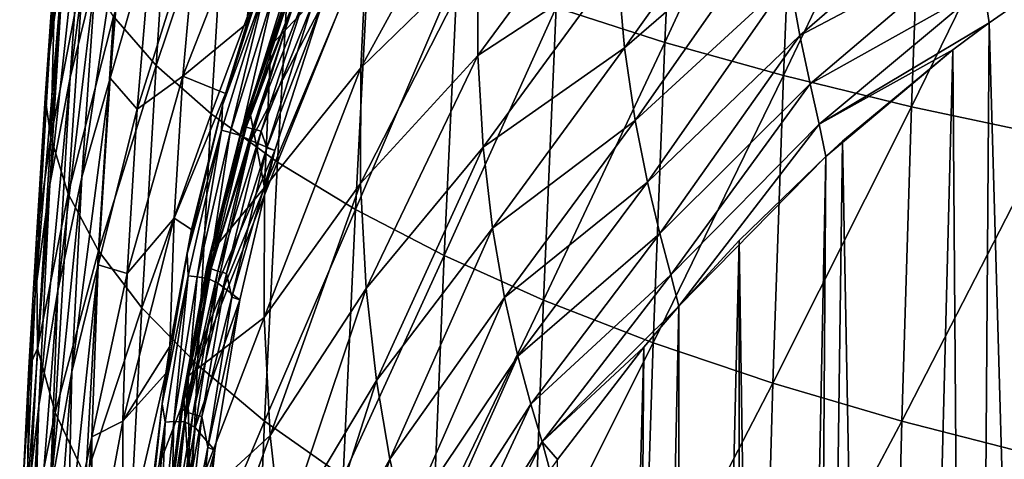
# Model space of a CAD drawing. Header units: metres. Extents: x -25 to 70, y -236 to 25.
# Tile 174 of 256: x -16.76 to -9.08, y -184.74 to -181.31. Entities that reach past the tile are written whole.
import ezdxf

# ---------------------------------------------------------------- set-up
doc = ezdxf.new("R2010")
doc.units = ezdxf.units.M
doc.layers.add('solid_10481002', color=7, linetype='CONTINUOUS')

msp = doc.modelspace()

# ---------------------------------------------------------------- linework, layer by layer
at = {"layer": 'solid_10481002'}
for points in [[(-16.529982, -181.559769, 340.193237), (-16.279499, -178.864304, 339.148926), (-16.41515, -180.772354, 338.796539)], [(-16.529982, -181.559769, 340.193237), (-16.394894, -179.583099, 340.540497), (-16.279499, -178.864304, 339.148926)], [(-11.729855, -181.48558, 353.964325), (-11.621614, -179.065903, 354.142365), (-12.57828, -181.212555, 352.936768)], [(-10.703046, -179.265091, 355.102234), (-11.621614, -179.065903, 354.142365), (-11.729855, -181.48558, 353.964325)], [(-16.369558, -181.75972, 337.031158), (-16.036436, -179.269043, 336.197357), (-16.168579, -180.943161, 335.775574)], [(-16.369558, -181.75972, 337.031158), (-16.24968, -180.010376, 337.462372), (-16.036436, -179.269043, 336.197357)], [(-10.803778, -181.74501, 354.929016), (-10.703046, -179.265091, 355.102234), (-11.729855, -181.48558, 353.964325)], [(-9.711899, -179.452774, 355.989288), (-10.703046, -179.265091, 355.102234), (-10.803778, -181.74501, 354.929016)], [(-9.804674, -181.988998, 355.821777), (-9.711899, -179.452774, 355.989288), (-10.803778, -181.74501, 354.929016)], [(-8.653337, -179.627701, 356.794739), (-9.711899, -179.452774, 355.989288), (-9.804674, -181.988998, 355.821777)], [(-16.480795, -180.73175, 341.924072), (-16.394894, -179.583099, 340.540497), (-16.529982, -181.559769, 340.193237)], [(-8.737676, -182.215744, 356.633484), (-8.653337, -179.627701, 356.794739), (-9.804674, -181.988998, 355.821777)], [(-15.697359, -181.66478, 346.893799), (-15.570267, -179.713425, 347.156281), (-16.030142, -181.284119, 345.675629)], [(-15.146152, -180.023895, 348.372528), (-15.570267, -179.713425, 347.156281), (-15.697359, -181.66478, 346.893799)], [(-12.044296, -181.527466, 324.443359), (-12.101934, -180.875458, 325.273529), (-10.879854, -179.89505, 324.66272)], [(-12.044296, -181.527466, 324.443359), (-10.879854, -179.89505, 324.66272), (-10.828266, -180.475479, 323.885254)], [(-16.52779, -182.59346, 338.358246), (-16.24968, -180.010376, 337.462372), (-16.369558, -181.75972, 337.031158)], [(-16.52779, -182.59346, 338.358246), (-16.41515, -180.772354, 338.796539), (-16.24968, -180.010376, 337.462372)], [(-15.269172, -182.044434, 348.097107), (-15.146152, -180.023895, 348.372528), (-15.697359, -181.66478, 346.893799)], [(-14.632419, -180.331314, 349.565735), (-15.146152, -180.023895, 348.372528), (-15.269172, -182.044434, 348.097107)], [(-14.10069, -181.684891, 327.872498), (-13.15285, -179.950455, 327.607849), (-13.190822, -180.797974, 326.996246)], [(-14.10069, -181.684891, 327.872498), (-14.053281, -180.714508, 328.52179), (-13.15285, -179.950455, 327.607849)], [(-13.188694, -181.587784, 326.306244), (-13.190822, -180.797974, 326.996246), (-12.124104, -180.143158, 326.018555)], [(-13.188694, -181.587784, 326.306244), (-12.124104, -180.143158, 326.018555), (-12.101934, -180.875458, 325.273529)], [(-16.277565, -182.53627, 335.288208), (-15.930892, -180.241333, 334.563934), (-16.056999, -181.765656, 334.087982)], [(-16.277565, -182.53627, 335.288208), (-16.168579, -180.943161, 335.775574), (-15.930892, -180.241333, 334.563934)], [(-16.056999, -181.765656, 334.087982), (-15.930892, -180.241333, 334.563934), (-15.728141, -180.627731, 333.085358)], [(-15.489716, -181.749161, 331.280151), (-14.886393, -180.207123, 330.63266), (-14.991003, -181.338867, 330.101044)], [(-15.489716, -181.749161, 331.280151), (-15.380562, -180.528595, 331.793152), (-14.886393, -180.207123, 330.63266)], [(-14.886393, -180.207123, 330.63266), (-14.838178, -180.897003, 330.036804), (-14.991003, -181.338867, 330.101044)], [(-14.750295, -182.420273, 349.279205), (-14.632419, -180.331314, 349.565735), (-15.269172, -182.044434, 348.097107)], [(-14.03177, -180.633392, 350.729004), (-14.632419, -180.331314, 349.565735), (-14.750295, -182.420273, 349.279205)], [(-10.676952, -181.431793, 322.137024), (-10.757618, -180.987793, 323.040527), (-9.372379, -180.299622, 321.994232)], [(-10.676952, -181.431793, 322.137024), (-9.372379, -180.299622, 321.994232), (-9.302148, -180.704971, 321.019684)], [(-11.9617, -182.094757, 323.539856), (-12.044296, -181.527466, 324.443359), (-10.828266, -180.475479, 323.885254)], [(-11.9617, -182.094757, 323.539856), (-10.828266, -180.475479, 323.885254), (-10.757618, -180.987793, 323.040527)], [(-16.518894, -182.227463, 342.942871), (-16.399353, -180.529388, 343.223541), (-16.480795, -180.73175, 341.924072)], [(-16.263956, -180.904922, 344.449768), (-16.399353, -180.529388, 343.223541), (-16.518894, -182.227463, 342.942871)], [(-15.847095, -182.007141, 332.577728), (-15.380562, -180.528595, 331.793152), (-15.489716, -181.749161, 331.280151)], [(-15.847095, -182.007141, 332.577728), (-15.728141, -180.627731, 333.085358), (-15.380562, -180.528595, 331.793152)], [(-16.056999, -181.765656, 334.087982), (-15.728141, -180.627731, 333.085358), (-15.847095, -182.007141, 332.577728)], [(-14.143588, -182.789474, 350.433044), (-14.03177, -180.633392, 350.729004), (-14.750295, -182.420273, 349.279205)], [(-13.34633, -180.927841, 351.855377), (-14.03177, -180.633392, 350.729004), (-14.143588, -182.789474, 350.433044)], [(-14.852365, -182.617447, 328.805634), (-14.053281, -180.714508, 328.52179), (-14.10069, -181.684891, 327.872498)], [(-14.852365, -182.617447, 328.805634), (-14.803415, -181.509323, 329.509827), (-14.053281, -180.714508, 328.52179)], [(-14.803415, -181.509323, 329.509827), (-14.616339, -181.01207, 329.441589), (-14.053281, -180.714508, 328.52179)], [(-10.596022, -181.809296, 321.183716), (-10.676952, -181.431793, 322.137024), (-9.302148, -180.704971, 321.019684)], [(-10.596022, -181.809296, 321.183716), (-9.302148, -180.704971, 321.019684), (-9.24141, -181.048767, 319.987671)], [(-16.640541, -183.44873, 339.750519), (-16.41515, -180.772354, 338.796539), (-16.52779, -182.59346, 338.358246)], [(-16.640541, -183.44873, 339.750519), (-16.529982, -181.559769, 340.193237), (-16.41515, -180.772354, 338.796539)], [(-16.562412, -181.917297, 341.729034), (-16.480795, -180.73175, 341.924072), (-16.529982, -181.559769, 340.193237)], [(-16.518894, -182.227463, 342.942871), (-16.480795, -180.73175, 341.924072), (-16.562412, -181.917297, 341.729034)], [(-15.181302, -181.974304, 330.154968), (-14.817924, -180.841949, 330.027405), (-14.845302, -181.05835, 329.978302)], [(-14.838178, -180.897003, 330.036804), (-14.817924, -180.841949, 330.027405), (-15.181302, -181.974304, 330.154968)], [(-14.103529, -182.587555, 327.141174), (-13.190822, -180.797974, 326.996246), (-13.188694, -181.587784, 326.306244)], [(-14.103529, -182.587555, 327.141174), (-14.10069, -181.684891, 327.872498), (-13.190822, -180.797974, 326.996246)], [(-16.383463, -182.667526, 344.14389), (-16.263956, -180.904922, 344.449768), (-16.518894, -182.227463, 342.942871)], [(-16.464369, -183.422714, 336.524933), (-16.168579, -180.943161, 335.775574), (-16.277565, -182.53627, 335.288208)], [(-16.464369, -183.422714, 336.524933), (-16.369558, -181.75972, 337.031158), (-16.168579, -180.943161, 335.775574)], [(-16.030142, -181.284119, 345.675629), (-16.263956, -180.904922, 344.449768), (-16.383463, -182.667526, 344.14389)], [(-14.991003, -181.338867, 330.101044), (-14.838178, -180.897003, 330.036804), (-15.181302, -181.974304, 330.154968)], [(-13.451419, -183.1492, 351.551483), (-13.34633, -180.927841, 351.855377), (-14.143588, -182.789474, 350.433044)], [(-12.57828, -181.212555, 352.936768), (-13.34633, -180.927841, 351.855377), (-13.451419, -183.1492, 351.551483)], [(-13.147382, -182.303329, 325.531433), (-13.188694, -181.587784, 326.306244), (-12.101934, -180.875458, 325.273529)], [(-13.147382, -182.303329, 325.531433), (-12.101934, -180.875458, 325.273529), (-12.044296, -181.527466, 324.443359)], [(-9.24141, -181.048767, 319.987671), (-8.56919, -180.89444, 318.796265), (-9.200499, -181.33255, 318.905243)], [(-9.200499, -181.33255, 318.905243), (-8.56919, -180.89444, 318.796265), (-8.661922, -200.188049, 241.669189)], [(-14.666372, -181.083145, 329.52594), (-14.616339, -181.01207, 329.441589), (-14.803415, -181.509323, 329.509827)], [(-11.865574, -182.576889, 322.576111), (-11.9617, -182.094757, 323.539856), (-10.757618, -180.987793, 323.040527)], [(-11.865574, -182.576889, 322.576111), (-10.757618, -180.987793, 323.040527), (-10.676952, -181.431793, 322.137024)], [(-15.18826, -182.170364, 330.081635), (-14.845302, -181.05835, 329.978302), (-15.120981, -182.190033, 330.015442)], [(-15.181302, -181.974304, 330.154968), (-14.845302, -181.05835, 329.978302), (-15.18826, -182.170364, 330.081635)], [(-14.845302, -181.05835, 329.978302), (-14.779542, -181.090118, 329.915314), (-15.120981, -182.190033, 330.015442)], [(-15.120981, -182.190033, 330.015442), (-14.779542, -181.090118, 329.915314), (-15.039274, -182.212646, 329.975647)], [(-14.779542, -181.090118, 329.915314), (-14.699701, -181.123016, 329.879059), (-15.039274, -182.212646, 329.975647)], [(-14.666372, -181.083145, 329.52594), (-15.026361, -182.144318, 329.632629), (-14.663861, -181.072525, 329.607483)], [(-15.026361, -182.144318, 329.632629), (-15.022867, -182.142578, 329.714783), (-14.663861, -181.072525, 329.607483)], [(-14.666372, -181.083145, 329.52594), (-14.969393, -182.01236, 329.552582), (-15.026361, -182.144318, 329.632629)], [(-14.663861, -181.072525, 329.607483), (-15.022867, -182.142578, 329.714783), (-14.638371, -181.07045, 329.691254)], [(-15.022867, -182.142578, 329.714783), (-14.995752, -182.147736, 329.797943), (-14.638371, -181.07045, 329.691254)], [(-14.638371, -181.07045, 329.691254), (-14.995752, -182.147736, 329.797943), (-14.590241, -181.078354, 329.766357)], [(-14.995752, -182.147736, 329.797943), (-14.945489, -182.160004, 329.871033), (-14.590241, -181.078354, 329.766357)], [(-14.666372, -181.083145, 329.52594), (-14.803415, -181.509323, 329.509827), (-14.969393, -182.01236, 329.552582)], [(-14.590241, -181.078354, 329.766357), (-14.945489, -182.160004, 329.871033), (-14.525664, -181.095215, 329.82312)], [(-14.945489, -182.160004, 329.871033), (-14.878544, -182.177811, 329.924652), (-14.525664, -181.095215, 329.82312)], [(-14.525664, -181.095215, 329.82312), (-14.878544, -182.177811, 329.924652), (-14.473896, -181.171158, 329.864532)], [(-10.525458, -182.123306, 320.190094), (-10.596022, -181.809296, 321.183716), (-9.24141, -181.048767, 319.987671)], [(-10.525458, -182.123306, 320.190094), (-9.24141, -181.048767, 319.987671), (-9.200499, -181.33255, 318.905243)], [(-15.039274, -182.212646, 329.975647), (-14.699701, -181.123016, 329.879059), (-14.622458, -181.163589, 329.87207)], [(-15.039274, -182.212646, 329.975647), (-14.622458, -181.163589, 329.87207), (-14.960402, -182.250549, 329.964264)], [(-14.409228, -181.200089, 329.877136), (-14.960402, -182.250549, 329.964264), (-14.622458, -181.163589, 329.87207)], [(-14.878544, -182.177811, 329.924652), (-14.835334, -182.308701, 329.95816), (-14.473896, -181.171158, 329.864532)], [(-14.473896, -181.171158, 329.864532), (-14.835334, -182.308701, 329.95816), (-14.409228, -181.200089, 329.877136)], [(-14.409228, -181.200089, 329.877136), (-14.771043, -182.329514, 329.966339), (-14.960402, -182.250549, 329.964264)], [(-14.835334, -182.308701, 329.95816), (-14.771043, -182.329514, 329.966339), (-14.409228, -181.200089, 329.877136)], [(-12.676234, -183.496796, 352.626404), (-12.57828, -181.212555, 352.936768), (-13.451419, -183.1492, 351.551483)], [(-11.729855, -181.48558, 353.964325), (-12.57828, -181.212555, 352.936768), (-12.676234, -183.496796, 352.626404)], [(-16.146786, -183.111969, 345.346161), (-16.030142, -181.284119, 345.675629), (-16.383463, -182.667526, 344.14389)], [(-15.697359, -181.66478, 346.893799), (-16.030142, -181.284119, 345.675629), (-16.146786, -183.111969, 345.346161)], [(-15.489716, -181.749161, 331.280151), (-14.991003, -181.338867, 330.101044), (-15.158009, -181.885681, 330.153717)], [(-15.158009, -181.885681, 330.153717), (-14.991003, -181.338867, 330.101044), (-15.181302, -181.974304, 330.154968)], [(-10.525458, -182.123306, 320.190094), (-9.200499, -181.33255, 318.905243), (-9.483465, -181.5448, 318.957947)], [(-9.483465, -181.5448, 318.957947), (-9.200499, -181.33255, 318.905243), (-9.340297, -200.668121, 241.78891)], [(-9.200499, -181.33255, 318.905243), (-8.661922, -200.188049, 241.669189), (-9.340297, -200.668121, 241.78891)], [(-11.820564, -183.829819, 353.648865), (-11.729855, -181.48558, 353.964325), (-12.676234, -183.496796, 352.626404)], [(-11.768173, -182.976639, 321.565643), (-11.865574, -182.576889, 322.576111), (-10.676952, -181.431793, 322.137024)], [(-10.803778, -181.74501, 354.929016), (-11.729855, -181.48558, 353.964325), (-11.820564, -183.829819, 353.648865)], [(-11.768173, -182.976639, 321.565643), (-10.676952, -181.431793, 322.137024), (-10.596022, -181.809296, 321.183716)], [(-16.63209, -183.013031, 341.512024), (-16.529982, -181.559769, 340.193237), (-16.640541, -183.44873, 339.750519)], [(-16.63209, -183.013031, 341.512024), (-16.562412, -181.917297, 341.729034), (-16.529982, -181.559769, 340.193237)], [(-14.969393, -182.01236, 329.552582), (-14.803415, -181.509323, 329.509827), (-14.852365, -182.617447, 328.805634)], [(-13.074548, -182.934296, 324.680542), (-13.147382, -182.303329, 325.531433), (-12.044296, -181.527466, 324.443359)], [(-13.074548, -182.934296, 324.680542), (-12.044296, -181.527466, 324.443359), (-11.9617, -182.094757, 323.539856)], [(-10.525458, -182.123306, 320.190094), (-9.483465, -181.5448, 318.957947), (-10.474581, -182.375793, 319.164581)], [(-10.474581, -182.375793, 319.164581), (-9.483465, -181.5448, 318.957947), (-10.343726, -182.257599, 319.135101)], [(-10.343726, -182.257599, 319.135101), (-9.483465, -181.5448, 318.957947), (-9.988535, -201.182007, 241.917053)], [(-9.483465, -181.5448, 318.957947), (-9.340297, -200.668121, 241.78891), (-9.988535, -201.182007, 241.917053)], [(-14.060869, -183.406662, 326.312469), (-14.103529, -182.587555, 327.141174), (-13.188694, -181.587784, 326.306244)], [(-14.060869, -183.406662, 326.312469), (-13.188694, -181.587784, 326.306244), (-13.147382, -182.303329, 325.531433)], [(-15.809816, -183.558014, 346.542389), (-15.697359, -181.66478, 346.893799), (-16.146786, -183.111969, 345.346161)], [(-15.269172, -182.044434, 348.097107), (-15.697359, -181.66478, 346.893799), (-15.809816, -183.558014, 346.542389)], [(-14.854851, -183.631699, 328.029572), (-14.10069, -181.684891, 327.872498), (-14.103529, -182.587555, 327.141174)], [(-14.854851, -183.631699, 328.029572), (-14.852365, -182.617447, 328.805634), (-14.10069, -181.684891, 327.872498)], [(-16.612911, -184.322891, 337.833984), (-16.369558, -181.75972, 337.031158), (-16.464369, -183.422714, 336.524933)], [(-16.612911, -184.322891, 337.833984), (-16.52779, -182.59346, 338.358246), (-16.369558, -181.75972, 337.031158)], [(-16.354691, -184.055878, 334.716705), (-16.056999, -181.765656, 334.087982), (-16.150955, -183.222549, 333.532166)], [(-16.354691, -184.055878, 334.716705), (-16.277565, -182.53627, 335.288208), (-16.056999, -181.765656, 334.087982)], [(-16.150955, -183.222549, 333.532166), (-16.056999, -181.765656, 334.087982), (-15.847095, -182.007141, 332.577728)], [(-15.924074, -183.290161, 331.987549), (-15.489716, -181.749161, 331.280151), (-15.557173, -182.857819, 330.70636)], [(-15.924074, -183.290161, 331.987549), (-15.847095, -182.007141, 332.577728), (-15.489716, -181.749161, 331.280151)], [(-15.557173, -182.857819, 330.70636), (-15.489716, -181.749161, 331.280151), (-15.158009, -181.885681, 330.153717)], [(-10.887372, -184.145889, 354.609863), (-10.803778, -181.74501, 354.929016), (-11.820564, -183.829819, 353.648865)], [(-9.804674, -181.988998, 355.821777), (-10.803778, -181.74501, 354.929016), (-10.887372, -184.145889, 354.609863)], [(-11.682632, -183.298477, 320.521973), (-11.768173, -182.976639, 321.565643), (-10.596022, -181.809296, 321.183716)], [(-11.682632, -183.298477, 320.521973), (-10.596022, -181.809296, 321.183716), (-10.525458, -182.123306, 320.190094)], [(-16.518894, -182.227463, 342.942871), (-16.562412, -181.917297, 341.729034), (-16.63209, -183.013031, 341.512024)], [(-15.557173, -182.857819, 330.70636), (-15.158009, -181.885681, 330.153717), (-15.421034, -182.947128, 330.172699)], [(-15.421034, -182.947128, 330.172699), (-15.158009, -181.885681, 330.153717), (-15.181302, -181.974304, 330.154968)], [(-16.150955, -183.222549, 333.532166), (-15.847095, -182.007141, 332.577728), (-15.924074, -183.290161, 331.987549)], [(-15.45712, -183.136765, 330.15451), (-15.181302, -181.974304, 330.154968), (-15.18826, -182.170364, 330.081635)], [(-15.421034, -182.947128, 330.172699), (-15.181302, -181.974304, 330.154968), (-15.45712, -183.136765, 330.15451)], [(-15.262129, -183.111557, 329.555908), (-14.969393, -182.01236, 329.552582), (-14.852365, -182.617447, 328.805634)], [(-15.026361, -182.144318, 329.632629), (-14.969393, -182.01236, 329.552582), (-15.262129, -183.111557, 329.555908)], [(-9.881277, -184.442612, 355.500183), (-9.804674, -181.988998, 355.821777), (-10.887372, -184.145889, 354.609863)], [(-8.737676, -182.215744, 356.633484), (-9.804674, -181.988998, 355.821777), (-9.881277, -184.442612, 355.500183)], [(-15.376535, -184.002716, 347.725433), (-15.269172, -182.044434, 348.097107), (-15.809816, -183.558014, 346.542389)], [(-14.750295, -182.420273, 349.279205), (-15.269172, -182.044434, 348.097107), (-15.376535, -184.002716, 347.725433)], [(-12.980695, -183.477859, 323.767426), (-13.074548, -182.934296, 324.680542), (-11.9617, -182.094757, 323.539856)], [(-12.980695, -183.477859, 323.767426), (-11.9617, -182.094757, 323.539856), (-11.865574, -182.576889, 322.576111)], [(-15.45712, -183.136765, 330.15451), (-15.18826, -182.170364, 330.081635), (-15.44718, -183.307938, 330.060547)], [(-15.44718, -183.307938, 330.060547), (-15.18826, -182.170364, 330.081635), (-15.378856, -183.315445, 329.992981)], [(-15.18826, -182.170364, 330.081635), (-15.120981, -182.190033, 330.015442), (-15.378856, -183.315445, 329.992981)], [(-15.026361, -182.144318, 329.632629), (-15.303151, -183.233429, 329.621643), (-15.022867, -182.142578, 329.714783)], [(-15.303151, -183.233429, 329.621643), (-15.298382, -183.240753, 329.70343), (-15.022867, -182.142578, 329.714783)], [(-15.026361, -182.144318, 329.632629), (-15.262129, -183.111557, 329.555908), (-15.303151, -183.233429, 329.621643)], [(-15.022867, -182.142578, 329.714783), (-15.298382, -183.240753, 329.70343), (-14.995752, -182.147736, 329.797943)], [(-15.298382, -183.240753, 329.70343), (-15.269546, -183.253265, 329.785217), (-14.995752, -182.147736, 329.797943)], [(-14.995752, -182.147736, 329.797943), (-15.269546, -183.253265, 329.785217), (-14.945489, -182.160004, 329.871033)], [(-15.269546, -183.253265, 329.785217), (-15.217285, -183.270004, 329.855957), (-14.945489, -182.160004, 329.871033)], [(-14.945489, -182.160004, 329.871033), (-15.217285, -183.270004, 329.855957), (-14.878544, -182.177811, 329.924652)], [(-11.682632, -183.298477, 320.521973), (-10.525458, -182.123306, 320.190094), (-11.621927, -183.545486, 319.457489)], [(-10.525458, -182.123306, 320.190094), (-10.474581, -182.375793, 319.164581), (-11.621927, -183.545486, 319.457489)], [(-16.622791, -183.874496, 342.589905), (-16.518894, -182.227463, 342.942871), (-16.63209, -183.013031, 341.512024)], [(-16.383463, -182.667526, 344.14389), (-16.518894, -182.227463, 342.942871), (-16.622791, -183.874496, 342.589905)], [(-15.378856, -183.315445, 329.992981), (-15.120981, -182.190033, 330.015442), (-15.295857, -183.327774, 329.951385)], [(-15.120981, -182.190033, 330.015442), (-15.039274, -182.212646, 329.975647), (-15.295857, -183.327774, 329.951385)], [(-15.295857, -183.327774, 329.951385), (-15.039274, -182.212646, 329.975647), (-14.960402, -182.250549, 329.964264)], [(-15.295857, -183.327774, 329.951385), (-14.960402, -182.250549, 329.964264), (-15.215818, -183.365341, 329.935791)], [(-15.217285, -183.270004, 329.855957), (-15.148324, -183.288788, 329.906616), (-14.878544, -182.177811, 329.924652)], [(-14.771043, -182.329514, 329.966339), (-15.215818, -183.365341, 329.935791), (-14.960402, -182.250549, 329.964264)], [(-14.878544, -182.177811, 329.924652), (-15.148324, -183.288788, 329.906616), (-14.835334, -182.308701, 329.95816)], [(-8.807349, -184.717651, 356.310699), (-8.737676, -182.215744, 356.633484), (-9.881277, -184.442612, 355.500183)], [(-14.771043, -182.329514, 329.966339), (-15.046144, -183.494522, 329.924438), (-15.215818, -183.365341, 329.935791)], [(-15.148324, -183.288788, 329.906616), (-15.106377, -183.475143, 329.919586), (-14.835334, -182.308701, 329.95816)], [(-14.835334, -182.308701, 329.95816), (-15.106377, -183.475143, 329.919586), (-14.771043, -182.329514, 329.966339)], [(-15.106377, -183.475143, 329.919586), (-15.046144, -183.494522, 329.924438), (-14.771043, -182.329514, 329.966339)], [(-13.980074, -184.125336, 325.394653), (-14.060869, -183.406662, 326.312469), (-13.147382, -182.303329, 325.531433)], [(-13.980074, -184.125336, 325.394653), (-13.147382, -182.303329, 325.531433), (-13.074548, -182.934296, 324.680542)], [(-10.343726, -182.257599, 319.135101), (-9.988535, -201.182007, 241.917053), (-10.609941, -201.732529, 242.054337)], [(-10.474581, -182.375793, 319.164581), (-10.343726, -182.257599, 319.135101), (-10.609941, -201.732529, 242.054337)], [(-11.621927, -183.545486, 319.457489), (-10.474581, -182.375793, 319.164581), (-11.149201, -183.032166, 319.328766)], [(-10.866545, -201.977768, 242.118454), (-11.149201, -183.032166, 319.328766), (-10.474581, -182.375793, 319.164581)], [(-10.866545, -201.977768, 242.118454), (-10.474581, -182.375793, 319.164581), (-10.609941, -201.732529, 242.054337)], [(-14.85157, -184.442795, 348.888672), (-14.750295, -182.420273, 349.279205), (-15.376535, -184.002716, 347.725433)], [(-14.143588, -182.789474, 350.433044), (-14.750295, -182.420273, 349.279205), (-14.85157, -184.442795, 348.888672)], [(-16.525642, -185.003021, 335.926971), (-16.277565, -182.53627, 335.288208), (-16.354691, -184.055878, 334.716705)], [(-16.525642, -185.003021, 335.926971), (-16.464369, -183.422714, 336.524933), (-16.277565, -182.53627, 335.288208)], [(-16.720608, -185.240784, 339.209473), (-16.52779, -182.59346, 338.358246), (-16.612911, -184.322891, 337.833984)], [(-16.720608, -185.240784, 339.209473), (-16.640541, -183.44873, 339.750519), (-16.52779, -182.59346, 338.358246)], [(-15.454173, -184.093369, 329.453064), (-14.852365, -182.617447, 328.805634), (-14.854851, -183.631699, 328.029572)], [(-15.454173, -184.093369, 329.453064), (-15.262129, -183.111557, 329.555908), (-14.852365, -182.617447, 328.805634)], [(-14.807638, -184.554306, 327.145233), (-14.854851, -183.631699, 328.029572), (-14.103529, -182.587555, 327.141174)], [(-14.807638, -184.554306, 327.145233), (-14.103529, -182.587555, 327.141174), (-14.060869, -183.406662, 326.312469)], [(-12.876984, -183.934647, 322.806427), (-12.980695, -183.477859, 323.767426), (-11.865574, -182.576889, 322.576111)], [(-12.876984, -183.934647, 322.806427), (-11.865574, -182.576889, 322.576111), (-11.768173, -182.976639, 321.565643)], [(-16.486546, -184.375305, 343.76004), (-16.383463, -182.667526, 344.14389), (-16.622791, -183.874496, 342.589905)], [(-16.146786, -183.111969, 345.346161), (-16.383463, -182.667526, 344.14389), (-16.486546, -184.375305, 343.76004)], [(-14.238008, -184.874893, 350.025055), (-14.143588, -182.789474, 350.433044), (-14.85157, -184.442795, 348.888672)], [(-13.451419, -183.1492, 351.551483), (-14.143588, -182.789474, 350.433044), (-14.238008, -184.874893, 350.025055)], [(-15.957708, -184.442062, 331.341278), (-15.557173, -182.857819, 330.70636), (-15.590332, -183.857712, 330.101837)], [(-15.957708, -184.442062, 331.341278), (-15.924074, -183.290161, 331.987549), (-15.557173, -182.857819, 330.70636)], [(-15.557173, -182.857819, 330.70636), (-15.421034, -182.947128, 330.172699), (-15.590332, -183.857712, 330.101837)], [(-13.873849, -184.738449, 324.405701), (-13.980074, -184.125336, 325.394653), (-13.074548, -182.934296, 324.680542)], [(-13.873849, -184.738449, 324.405701), (-13.074548, -182.934296, 324.680542), (-12.980695, -183.477859, 323.767426)], [(-16.690182, -184.026062, 341.276245), (-16.63209, -183.013031, 341.512024), (-16.640541, -183.44873, 339.750519)], [(-16.622791, -183.874496, 342.589905), (-16.63209, -183.013031, 341.512024), (-16.690182, -184.026062, 341.276245)], [(-15.590332, -183.857712, 330.101837), (-15.421034, -182.947128, 330.172699), (-15.45712, -183.136765, 330.15451)], [(-12.775215, -184.308197, 321.811829), (-12.876984, -183.934647, 322.806427), (-11.768173, -182.976639, 321.565643)], [(-12.775215, -184.308197, 321.811829), (-11.768173, -182.976639, 321.565643), (-11.682632, -183.298477, 320.521973)], [(-11.619044, -202.760162, 242.367432), (-11.621927, -183.545486, 319.457489), (-11.149201, -183.032166, 319.328766)], [(-11.152399, -202.263412, 242.201202), (-11.619044, -202.760162, 242.367432), (-11.149201, -183.032166, 319.328766)], [(-10.866545, -201.977768, 242.118454), (-11.152399, -202.263412, 242.201202), (-11.149201, -183.032166, 319.328766)], [(-16.246315, -184.880936, 344.932617), (-16.146786, -183.111969, 345.346161), (-16.486546, -184.375305, 343.76004)], [(-15.809816, -183.558014, 346.542389), (-16.146786, -183.111969, 345.346161), (-16.246315, -184.880936, 344.932617)], [(-15.651567, -184.306396, 330.019531), (-15.45712, -183.136765, 330.15451), (-15.44718, -183.307938, 330.060547)], [(-15.590332, -183.857712, 330.101837), (-15.45712, -183.136765, 330.15451), (-15.651567, -184.306396, 330.019531)], [(-15.303151, -183.233429, 329.621643), (-15.262129, -183.111557, 329.555908), (-15.454173, -184.093369, 329.453064)], [(-13.538539, -185.295685, 351.127319), (-13.451419, -183.1492, 351.551483), (-14.238008, -184.874893, 350.025055)], [(-12.676234, -183.496796, 352.626404), (-13.451419, -183.1492, 351.551483), (-13.538539, -185.295685, 351.127319)], [(-16.387115, -185.461319, 334.049133), (-16.150955, -183.222549, 333.532166), (-16.199551, -184.56395, 332.88681)], [(-16.387115, -185.461319, 334.049133), (-16.354691, -184.055878, 334.716705), (-16.150955, -183.222549, 333.532166)], [(-16.199551, -184.56395, 332.88681), (-16.150955, -183.222549, 333.532166), (-15.924074, -183.290161, 331.987549)], [(-15.303151, -183.233429, 329.621643), (-15.503775, -184.329559, 329.487335), (-15.298382, -183.240753, 329.70343)], [(-15.303151, -183.233429, 329.621643), (-15.480947, -184.259598, 329.425659), (-15.503775, -184.329559, 329.487335)], [(-15.503775, -184.329559, 329.487335), (-15.497319, -184.345871, 329.567719), (-15.298382, -183.240753, 329.70343)], [(-15.298382, -183.240753, 329.70343), (-15.497319, -184.345871, 329.567719), (-15.269546, -183.253265, 329.785217)], [(-15.303151, -183.233429, 329.621643), (-15.454173, -184.093369, 329.453064), (-15.480947, -184.259598, 329.425659)], [(-16.199551, -184.56395, 332.88681), (-15.924074, -183.290161, 331.987549), (-15.957708, -184.442062, 331.341278)], [(-15.651567, -184.306396, 330.019531), (-15.44718, -183.307938, 330.060547), (-15.62804, -184.449417, 329.909637)], [(-15.62804, -184.449417, 329.909637), (-15.44718, -183.307938, 330.060547), (-15.559059, -184.445038, 329.842499)], [(-15.44718, -183.307938, 330.060547), (-15.378856, -183.315445, 329.992981), (-15.559059, -184.445038, 329.842499)], [(-15.559059, -184.445038, 329.842499), (-15.378856, -183.315445, 329.992981), (-15.47524, -184.447433, 329.800781)], [(-15.497319, -184.345871, 329.567719), (-15.466507, -184.365707, 329.647278), (-15.269546, -183.253265, 329.785217)], [(-15.378856, -183.315445, 329.992981), (-15.295857, -183.327774, 329.951385), (-15.47524, -184.447433, 329.800781)], [(-15.47524, -184.447433, 329.800781), (-15.295857, -183.327774, 329.951385), (-15.215818, -183.365341, 329.935791)], [(-15.269546, -183.253265, 329.785217), (-15.466507, -184.365707, 329.647278), (-15.217285, -183.270004, 329.855957)], [(-15.466507, -184.365707, 329.647278), (-15.412206, -184.386871, 329.715271), (-15.217285, -183.270004, 329.855957)], [(-15.217285, -183.270004, 329.855957), (-15.412206, -184.386871, 329.715271), (-15.148324, -183.288788, 329.906616)], [(-15.412206, -184.386871, 329.715271), (-15.341404, -184.406616, 329.762939), (-15.148324, -183.288788, 329.906616)], [(-15.148324, -183.288788, 329.906616), (-15.341404, -184.406616, 329.762939), (-15.106377, -183.475143, 329.919586)], [(-12.687761, -184.603531, 320.797516), (-12.775215, -184.308197, 321.811829), (-11.682632, -183.298477, 320.521973)], [(-12.687761, -184.603531, 320.797516), (-11.682632, -183.298477, 320.521973), (-11.621927, -183.545486, 319.457489)], [(-15.47524, -184.447433, 329.800781), (-15.215818, -183.365341, 329.935791), (-15.394549, -184.491211, 329.779449)], [(-15.046144, -183.494522, 329.924438), (-15.394549, -184.491211, 329.779449), (-15.215818, -183.365341, 329.935791)], [(-16.737167, -184.963165, 341.024445), (-16.640541, -183.44873, 339.750519), (-16.720608, -185.240784, 339.209473)], [(-16.737167, -184.963165, 341.024445), (-16.690182, -184.026062, 341.276245), (-16.640541, -183.44873, 339.750519)], [(-16.662292, -185.959457, 337.209778), (-16.464369, -183.422714, 336.524933), (-16.525642, -185.003021, 335.926971)], [(-16.662292, -185.959457, 337.209778), (-16.612911, -184.322891, 337.833984), (-16.464369, -183.422714, 336.524933)], [(-15.341404, -184.406616, 329.762939), (-15.294269, -184.645615, 329.74231), (-15.106377, -183.475143, 329.919586)], [(-15.106377, -183.475143, 329.919586), (-15.294269, -184.645615, 329.74231), (-15.046144, -183.494522, 329.924438)], [(-14.717199, -185.362091, 326.158478), (-14.807638, -184.554306, 327.145233), (-14.060869, -183.406662, 326.312469)], [(-14.717199, -185.362091, 326.158478), (-14.060869, -183.406662, 326.312469), (-13.980074, -184.125336, 325.394653)], [(-13.755988, -185.246277, 323.365021), (-13.873849, -184.738449, 324.405701), (-12.980695, -183.477859, 323.767426)], [(-13.755988, -185.246277, 323.365021), (-12.980695, -183.477859, 323.767426), (-12.876984, -183.934647, 322.806427)], [(-15.904556, -185.388123, 346.100403), (-15.809816, -183.558014, 346.542389), (-16.246315, -184.880936, 344.932617)], [(-15.376535, -184.002716, 347.725433), (-15.809816, -183.558014, 346.542389), (-15.904556, -185.388123, 346.100403)], [(-15.046144, -183.494522, 329.924438), (-15.240864, -184.671463, 329.742188), (-15.394549, -184.491211, 329.779449)], [(-15.294269, -184.645615, 329.74231), (-15.240864, -184.671463, 329.742188), (-15.046144, -183.494522, 329.924438)], [(-12.755961, -185.702011, 352.187439), (-12.676234, -183.496796, 352.626404), (-13.538539, -185.295685, 351.127319)], [(-11.820564, -183.829819, 353.648865), (-12.676234, -183.496796, 352.626404), (-12.755961, -185.702011, 352.187439)], [(-12.687761, -184.603531, 320.797516), (-11.621927, -183.545486, 319.457489), (-11.893395, -183.863235, 319.537109)], [(-12.044337, -203.249237, 242.559799), (-11.893395, -183.863235, 319.537109), (-11.621927, -183.545486, 319.457489)], [(-11.619044, -202.760162, 242.367432), (-12.044337, -203.249237, 242.559799), (-11.621927, -183.545486, 319.457489)], [(-15.427817, -185.123062, 328.618774), (-15.454173, -184.093369, 329.453064), (-14.854851, -183.631699, 328.029572)], [(-15.427817, -185.123062, 328.618774), (-14.854851, -183.631699, 328.029572), (-14.807638, -184.554306, 327.145233)], [(-15.957708, -184.442062, 331.341278), (-15.590332, -183.857712, 330.101837), (-15.622846, -184.068848, 330.073792)], [(-15.622846, -184.068848, 330.073792), (-15.590332, -183.857712, 330.101837), (-15.651567, -184.306396, 330.019531)], [(-11.893185, -186.090988, 353.196533), (-11.820564, -183.829819, 353.648865), (-12.755961, -185.702011, 352.187439)], [(-12.687761, -184.603531, 320.797516), (-11.893395, -183.863235, 319.537109), (-12.568065, -184.74057, 319.755524)], [(-12.429973, -203.727371, 242.777206), (-12.568065, -184.74057, 319.755524), (-11.893395, -183.863235, 319.537109)], [(-12.044337, -203.249237, 242.559799), (-12.429973, -203.727371, 242.777206), (-11.893395, -183.863235, 319.537109)], [(-10.887372, -184.145889, 354.609863), (-11.820564, -183.829819, 353.648865), (-11.893185, -186.090988, 353.196533)], [(-16.706739, -185.465179, 342.160736), (-16.622791, -183.874496, 342.589905), (-16.690182, -184.026062, 341.276245)], [(-16.486546, -184.375305, 343.76004), (-16.622791, -183.874496, 342.589905), (-16.706739, -185.465179, 342.160736)], [(-13.641023, -185.653351, 322.291595), (-13.755988, -185.246277, 323.365021), (-12.876984, -183.934647, 322.806427)], [(-13.641023, -185.653351, 322.291595), (-12.876984, -183.934647, 322.806427), (-12.775215, -184.308197, 321.811829)], [(-15.465658, -185.893463, 347.256256), (-15.376535, -184.002716, 347.725433), (-15.904556, -185.388123, 346.100403)], [(-14.85157, -184.442795, 348.888672), (-15.376535, -184.002716, 347.725433), (-15.465658, -185.893463, 347.256256)], [(-16.706739, -185.465179, 342.160736), (-16.690182, -184.026062, 341.276245), (-16.737167, -184.963165, 341.024445)], [(-16.541357, -186.464844, 335.226074), (-16.354691, -184.055878, 334.716705), (-16.387115, -185.461319, 334.049133)], [(-16.541357, -186.464844, 335.226074), (-16.525642, -185.003021, 335.926971), (-16.354691, -184.055878, 334.716705)], [(-15.954541, -185.493713, 330.64386), (-15.957708, -184.442062, 331.341278), (-15.622846, -184.068848, 330.073792)], [(-15.954541, -185.493713, 330.64386), (-15.622846, -184.068848, 330.073792), (-15.757076, -185.198517, 329.846863)], [(-15.757076, -185.198517, 329.846863), (-15.622846, -184.068848, 330.073792), (-15.651567, -184.306396, 330.019531)], [(-15.480947, -184.259598, 329.425659), (-15.454173, -184.093369, 329.453064), (-15.427817, -185.123062, 328.618774)], [(-14.598127, -186.047058, 325.090912), (-14.717199, -185.362091, 326.158478), (-13.980074, -184.125336, 325.394653)], [(-14.598127, -186.047058, 325.090912), (-13.980074, -184.125336, 325.394653), (-13.873849, -184.738449, 324.405701)], [(-10.953469, -186.459732, 354.145813), (-10.887372, -184.145889, 354.609863), (-11.893185, -186.090988, 353.196533)], [(-9.881277, -184.442612, 355.500183), (-10.887372, -184.145889, 354.609863), (-10.953469, -186.459732, 354.145813)], [(-16.762215, -186.928818, 338.559753), (-16.612911, -184.322891, 337.833984), (-16.662292, -185.959457, 337.209778)], [(-16.762215, -186.928818, 338.559753), (-16.720608, -185.240784, 339.209473), (-16.612911, -184.322891, 337.833984)], [(-15.77217, -185.460617, 329.748688), (-15.651567, -184.306396, 330.019531), (-15.62804, -184.449417, 329.909637)], [(-15.757076, -185.198517, 329.846863), (-15.651567, -184.306396, 330.019531), (-15.77217, -185.460617, 329.748688)], [(-15.624146, -185.40683, 329.153503), (-15.480947, -184.259598, 329.425659), (-15.427817, -185.123062, 328.618774)], [(-15.503775, -184.329559, 329.487335), (-15.480947, -184.259598, 329.425659), (-15.624146, -185.40683, 329.153503)], [(-13.543969, -185.966278, 321.20343), (-13.641023, -185.653351, 322.291595), (-12.775215, -184.308197, 321.811829)], [(-13.543969, -185.966278, 321.20343), (-12.775215, -184.308197, 321.811829), (-12.687761, -184.603531, 320.797516)], [(-16.569191, -186.023026, 343.295044), (-16.486546, -184.375305, 343.76004), (-16.706739, -185.465179, 342.160736)], [(-16.246315, -184.880936, 344.932617), (-16.486546, -184.375305, 343.76004), (-16.569191, -186.023026, 343.295044)], [(-15.503775, -184.329559, 329.487335), (-15.635153, -185.412689, 329.22821), (-15.497319, -184.345871, 329.567719)], [(-15.503775, -184.329559, 329.487335), (-15.624146, -185.40683, 329.153503), (-15.635153, -185.412689, 329.22821)], [(-15.635153, -185.412689, 329.22821), (-15.626584, -185.437714, 329.306091), (-15.497319, -184.345871, 329.567719)], [(-15.497319, -184.345871, 329.567719), (-15.626584, -185.437714, 329.306091), (-15.466507, -184.365707, 329.647278)], [(-15.626584, -185.437714, 329.306091), (-15.593498, -185.4646, 329.382629), (-15.466507, -184.365707, 329.647278)], [(-15.466507, -184.365707, 329.647278), (-15.593498, -185.4646, 329.382629), (-15.412206, -184.386871, 329.715271)], [(-15.593498, -185.4646, 329.382629), (-15.53705, -185.48996, 329.447357), (-15.412206, -184.386871, 329.715271)], [(-15.412206, -184.386871, 329.715271), (-15.53705, -185.48996, 329.447357), (-15.341404, -184.406616, 329.762939)], [(-16.204071, -185.767426, 332.180786), (-15.957708, -184.442062, 331.341278), (-15.954541, -185.493713, 330.64386)], [(-16.204071, -185.767426, 332.180786), (-16.199551, -184.56395, 332.88681), (-15.957708, -184.442062, 331.341278)], [(-15.77217, -185.460617, 329.748688), (-15.62804, -184.449417, 329.909637), (-15.73828, -185.573517, 329.628082)], [(-15.73828, -185.573517, 329.628082), (-15.62804, -184.449417, 329.909637), (-15.668952, -185.557907, 329.56308)], [(-15.668952, -185.557907, 329.56308), (-15.559059, -184.445038, 329.842499), (-15.584688, -185.551071, 329.522766)], [(-15.62804, -184.449417, 329.909637), (-15.559059, -184.445038, 329.842499), (-15.668952, -185.557907, 329.56308)], [(-15.559059, -184.445038, 329.842499), (-15.47524, -184.447433, 329.800781), (-15.584688, -185.551071, 329.522766)], [(-15.584688, -185.551071, 329.522766), (-15.47524, -184.447433, 329.800781), (-15.394549, -184.491211, 329.779449)], [(-15.53705, -185.48996, 329.447357), (-15.464504, -185.510544, 329.491943), (-15.341404, -184.406616, 329.762939)], [(-14.934184, -186.393265, 348.393463), (-14.85157, -184.442795, 348.888672), (-15.465658, -185.893463, 347.256256)], [(-15.341404, -184.406616, 329.762939), (-15.464504, -185.510544, 329.491943), (-15.294269, -184.645615, 329.74231)], [(-14.238008, -184.874893, 350.025055), (-14.85157, -184.442795, 348.888672), (-14.934184, -186.393265, 348.393463)], [(-9.941434, -186.805328, 355.026154), (-9.881277, -184.442612, 355.500183), (-10.953469, -186.459732, 354.145813)], [(-8.807349, -184.717651, 356.310699), (-9.881277, -184.442612, 355.500183), (-9.941434, -186.805328, 355.026154)], [(-15.584688, -185.551071, 329.522766), (-15.394549, -184.491211, 329.779449), (-15.503256, -185.614349, 329.489532)], [(-15.240864, -184.671463, 329.742188), (-15.503256, -185.614349, 329.489532), (-15.394549, -184.491211, 329.779449)], [(-15.356635, -186.051559, 327.681305), (-15.427817, -185.123062, 328.618774), (-14.807638, -184.554306, 327.145233)], [(-15.356635, -186.051559, 327.681305), (-14.807638, -184.554306, 327.145233), (-14.717199, -185.362091, 326.158478)], [(-16.37409, -186.72583, 333.309631), (-16.387115, -185.461319, 334.049133), (-16.199551, -184.56395, 332.88681)], [(-16.37409, -186.72583, 333.309631), (-16.199551, -184.56395, 332.88681), (-16.204071, -185.767426, 332.180786)], [(-13.543969, -185.966278, 321.20343), (-12.687761, -184.603531, 320.797516), (-13.478259, -186.188568, 320.115631)], [(-12.687761, -184.603531, 320.797516), (-12.62692, -184.824112, 319.776154), (-13.478259, -186.188568, 320.115631)], [(-12.687761, -184.603531, 320.797516), (-12.568065, -184.74057, 319.755524), (-12.62692, -184.824112, 319.776154)], [(-15.240864, -184.671463, 329.742188), (-15.361834, -185.839035, 329.414459), (-15.503256, -185.614349, 329.489532)], [(-15.464504, -185.510544, 329.491943), (-15.406869, -185.79628, 329.42514), (-15.294269, -184.645615, 329.74231)], [(-15.294269, -184.645615, 329.74231), (-15.406869, -185.79628, 329.42514), (-15.240864, -184.671463, 329.742188)], [(-15.406869, -185.79628, 329.42514), (-15.361834, -185.839035, 329.414459), (-15.240864, -184.671463, 329.742188)], [(-14.466836, -186.609161, 323.966736), (-14.598127, -186.047058, 325.090912), (-13.873849, -184.738449, 324.405701)], [(-14.466836, -186.609161, 323.966736), (-13.873849, -184.738449, 324.405701), (-13.755988, -185.246277, 323.365021)], [(-8.862061, -187.124924, 355.828522), (-8.807349, -184.717651, 356.310699), (-9.941434, -186.805328, 355.026154)]]:
    msp.add_3dface(points, dxfattribs=at)

doc.saveas('drawing.dxf')
